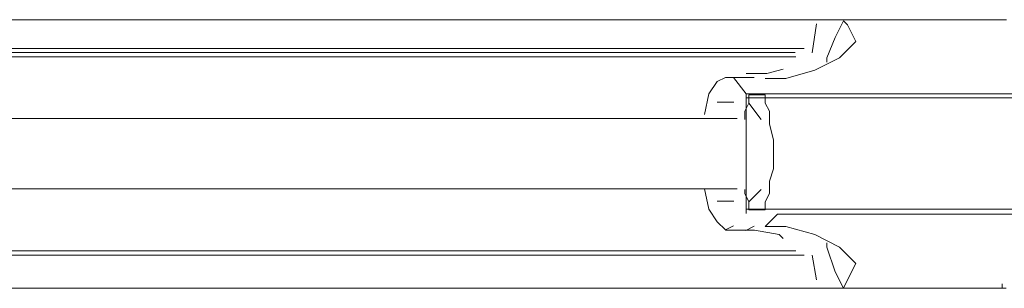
# Model space of a CAD drawing. Extents: x 44 to 177, y -263 to -14.
# Tile 12 of 256: x 115.66 to 120.18, y -242.89 to -241.66. Entities that reach past the tile are written whole.
import ezdxf

# ---------------------------------------------------------------- set-up
doc = ezdxf.new("R2010")
doc.units = 0
doc.header["$MEASUREMENT"] = 0
doc.layers.add('Livello 1', color=7, linetype='Continuous', lineweight=0)

# ---------------------------------------------------------------- blocks, each defined once
blk = doc.blocks.new('Block_0')
at = {"layer": 'Livello 1', "color": 250, "lineweight": 9, "true_color": 0x333333}
for points, knots in [([(119.3339, -241.6643), (119.3339, -241.6643), (118.8219, -241.6643), (118.8219, -241.6643), (118.8219, -241.6643), (118.0249, -241.6643), (118.0249, -241.6643), (118.0249, -241.6643), (117.2289, -241.6643), (117.2289, -241.6643), (117.2289, -241.6643), (116.4319, -241.6643), (116.4319, -241.6643), (116.4319, -241.6643), (115.6349, -241.6643), (115.6349, -241.6643), (115.6349, -241.6643), (114.8379, -241.6643), (114.8379, -241.6643), (114.8379, -241.6643), (114.0409, -241.6643), (114.0409, -241.6643), (114.0409, -241.6643), (113.2639, -241.6643), (113.2639, -241.6643), (113.2639, -241.6643), (112.7519, -241.6643), (112.7519, -241.6643)], [0, 0, 0, 0, 1, 1, 1, 2, 2, 2, 3, 3, 3, 4, 4, 4, 5, 5, 5, 6, 6, 6, 7, 7, 7, 8, 8, 8, 9, 9, 9, 9]), ([(119.4576, -241.6876), (119.4576, -241.6876), (119.4946, -241.7636), (119.4946, -241.7636), (119.4946, -241.7636), (119.4196, -241.8386), (119.4196, -241.8386), (119.4196, -241.8386), (119.3066, -241.8946), (119.3066, -241.8946), (119.3066, -241.8946), (119.1746, -241.9326), (119.1746, -241.9326)], [0, 0, 0, 0, 1, 1, 1, 2, 2, 2, 3, 3, 3, 4, 4, 4, 4]), ([(119.4386, -241.6686), (119.4386, -241.6686), (119.4006, -241.7446), (119.4006, -241.7446), (119.4006, -241.7446), (119.3626, -241.8386), (119.3626, -241.8386), (119.3626, -241.8386), (119.3626, -241.8576), (119.3626, -241.8576)], [0, 0, 0, 0, 1, 1, 1, 2, 2, 2, 3, 3, 3, 3]), ([(120.1666, -241.6637), (120.1666, -241.6637), (120.1856, -241.6637), (120.1856, -241.6637), (120.1856, -241.6637), (120.1666, -241.6637), (120.1666, -241.6637)], [0, 0, 0, 0, 1, 1, 1, 2, 2, 2, 2]), ([(112.8079, -241.7963), (112.8079, -241.7963), (113.3019, -241.7963), (113.3019, -241.7963), (113.3019, -241.7963), (114.0789, -241.7963), (114.0789, -241.7963), (114.0789, -241.7963), (114.8569, -241.7963), (114.8569, -241.7963), (114.8569, -241.7963), (115.6349, -241.7963), (115.6349, -241.7963), (115.6349, -241.7963), (116.4319, -241.7963), (116.4319, -241.7963), (116.4319, -241.7963), (117.2099, -241.7963), (117.2099, -241.7963), (117.2099, -241.7963), (118.0059, -241.7963), (118.0059, -241.7963), (118.0059, -241.7963), (118.7839, -241.7963), (118.7839, -241.7963), (118.7839, -241.7963), (119.2579, -241.7963), (119.2579, -241.7963)], [0, 0, 0, 0, 1, 1, 1, 2, 2, 2, 3, 3, 3, 4, 4, 4, 5, 5, 5, 6, 6, 6, 7, 7, 7, 8, 8, 8, 9, 9, 9, 9]), ([(119.2192, -241.8341), (119.2192, -241.8341), (119.1432, -241.8341), (119.1432, -241.8341), (119.1432, -241.8341), (118.3662, -241.8341), (118.3662, -241.8341), (118.3662, -241.8341), (117.5892, -241.8341), (117.5892, -241.8341), (117.5892, -241.8341), (116.7932, -241.8341), (116.7932, -241.8341), (116.7932, -241.8341), (115.9962, -241.8341), (115.9962, -241.8341), (115.9962, -241.8341), (115.2192, -241.8341), (115.2192, -241.8341), (115.2192, -241.8341), (114.4232, -241.8341), (114.4232, -241.8341), (114.4232, -241.8341), (113.6462, -241.8341), (113.6462, -241.8341), (113.6462, -241.8341), (112.8502, -241.8341), (112.8502, -241.8341), (112.8502, -241.8341), (112.7742, -241.8341), (112.7742, -241.8341)], [0, 0, 0, 0, 1, 1, 1, 2, 2, 2, 3, 3, 3, 4, 4, 4, 5, 5, 5, 6, 6, 6, 7, 7, 7, 8, 8, 8, 9, 9, 9, 10, 10, 10, 10]), ([(119.2162, -241.8143), (119.2162, -241.8143), (119.1402, -241.8143), (119.1402, -241.8143), (119.1402, -241.8143), (118.3642, -241.8143), (118.3642, -241.8143), (118.3642, -241.8143), (117.5872, -241.8143), (117.5872, -241.8143), (117.5872, -241.8143), (116.7922, -241.8143), (116.7922, -241.8143), (116.7922, -241.8143), (115.9972, -241.8143), (115.9972, -241.8143), (115.9972, -241.8143), (115.2012, -241.8143), (115.2012, -241.8143), (115.2012, -241.8143), (114.4252, -241.8143), (114.4252, -241.8143), (114.4252, -241.8143), (113.6302, -241.8143), (113.6302, -241.8143), (113.6302, -241.8143), (112.8532, -241.8143), (112.8532, -241.8143), (112.8532, -241.8143), (112.7772, -241.8143), (112.7772, -241.8143)], [0, 0, 0, 0, 1, 1, 1, 2, 2, 2, 3, 3, 3, 4, 4, 4, 5, 5, 5, 6, 6, 6, 7, 7, 7, 8, 8, 8, 9, 9, 9, 10, 10, 10, 10]), ([(118.9346, -241.9284), (118.9346, -241.9284), (118.8966, -241.9284), (118.8966, -241.9284), (118.8966, -241.9284), (118.8586, -241.9474), (118.8586, -241.9474), (118.8586, -241.9474), (118.8206, -242.0034), (118.8206, -242.0034), (118.8206, -242.0034), (118.8016, -242.0984), (118.8016, -242.0984)], [0, 0, 0, 0, 1, 1, 1, 2, 2, 2, 3, 3, 3, 4, 4, 4, 4]), ([(119.1626, -241.8907), (119.1626, -241.8907), (119.0866, -241.9097), (119.0866, -241.9097), (119.0866, -241.9097), (118.9916, -241.9097), (118.9916, -241.9097)], [0, 0, 0, 0, 1, 1, 1, 2, 2, 2, 2]), ([(118.9916, -242.0224), (118.9916, -242.0224), (118.9916, -242.0224), (118.9916, -242.0224), (118.9916, -242.0224), (118.9916, -242.0034), (118.9916, -242.0034)], [0, 0, 0, 0, 1, 1, 1, 2, 2, 2, 2]), ([(119.0046, -242.0456), (119.0046, -242.0456), (119.0046, -242.0456), (119.0046, -242.0456), (119.0046, -242.0456), (119.0046, -242.0266), (119.0046, -242.0266), (119.0046, -242.0266), (119.0046, -242.0086), (119.0046, -242.0086)], [0, 0, 0, 0, 1, 1, 1, 2, 2, 2, 3, 3, 3, 3]), ([(119.0236, -242.0086), (119.0236, -242.0086), (119.0426, -242.0086), (119.0426, -242.0086), (119.0426, -242.0086), (119.0616, -242.0086), (119.0616, -242.0086)], [0, 0, 0, 0, 1, 1, 1, 2, 2, 2, 2]), ([(119.0616, -242.0086), (119.0616, -242.0086), (119.0616, -242.0086), (119.0616, -242.0086), (119.0616, -242.0086), (119.0426, -242.0086), (119.0426, -242.0086), (119.0426, -242.0086), (119.0236, -242.0086), (119.0236, -242.0086)], [0, 0, 0, 0, 1, 1, 1, 2, 2, 2, 3, 3, 3, 3]), ([(119.0796, -242.0086), (119.0796, -242.0086), (119.0796, -242.0086), (119.0796, -242.0086), (119.0796, -242.0086), (119.0796, -242.0266), (119.0796, -242.0266), (119.0796, -242.0266), (119.0796, -242.0456), (119.0796, -242.0456)], [0, 0, 0, 0, 1, 1, 1, 2, 2, 2, 3, 3, 3, 3]), ([(119.0046, -242.0456), (119.0046, -242.0456), (118.9856, -242.0836), (118.9856, -242.0836), (118.9856, -242.0836), (118.9856, -242.1216), (118.9856, -242.1216)], [0, 0, 0, 0, 1, 1, 1, 2, 2, 2, 2]), ([(119.0796, -242.4986), (119.0796, -242.4986), (119.0986, -242.4606), (119.0986, -242.4606), (119.0986, -242.4606), (119.0986, -242.4036), (119.0986, -242.4036), (119.0986, -242.4036), (119.1176, -242.3476), (119.1176, -242.3476), (119.1176, -242.3476), (119.1176, -242.2716), (119.1176, -242.2716), (119.1176, -242.2716), (119.1176, -242.2156), (119.1176, -242.2156), (119.1176, -242.2156), (119.0986, -242.1406), (119.0986, -242.1406), (119.0986, -242.1406), (119.0986, -242.0836), (119.0986, -242.0836), (119.0986, -242.0836), (119.0796, -242.0456), (119.0796, -242.0456)], [0, 0, 0, 0, 1, 1, 1, 2, 2, 2, 3, 3, 3, 4, 4, 4, 5, 5, 5, 6, 6, 6, 7, 7, 7, 8, 8, 8, 8]), ([(118.9512, -242.1163), (118.9512, -242.1163), (118.5912, -242.1163), (118.5912, -242.1163), (118.5912, -242.1163), (118.1362, -242.1163), (118.1362, -242.1163), (118.1362, -242.1163), (117.7962, -242.1163), (117.7962, -242.1163), (117.7962, -242.1163), (117.5302, -242.1163), (117.5302, -242.1163), (117.5302, -242.1163), (117.2462, -242.1163), (117.2462, -242.1163), (117.2462, -242.1163), (116.1102, -242.1163), (116.1102, -242.1163), (116.1102, -242.1163), (115.3912, -242.1163), (115.3912, -242.1163), (115.3912, -242.1163), (114.7282, -242.1163), (114.7282, -242.1163), (114.7282, -242.1163), (114.4632, -242.1163), (114.4632, -242.1163), (114.4632, -242.1163), (114.0462, -242.1163), (114.0462, -242.1163), (114.0462, -242.1163), (113.5162, -242.1163), (113.5162, -242.1163), (113.5162, -242.1163), (113.0432, -242.1163), (113.0432, -242.1163)], [0, 0, 0, 0, 1, 1, 1, 2, 2, 2, 3, 3, 3, 4, 4, 4, 5, 5, 5, 6, 6, 6, 7, 7, 7, 8, 8, 8, 9, 9, 9, 10, 10, 10, 11, 11, 11, 12, 12, 12, 12]), ([(113.0432, -242.4383), (113.0432, -242.4383), (113.4402, -242.4383), (113.4402, -242.4383), (113.4402, -242.4383), (113.8952, -242.4383), (113.8952, -242.4383), (113.8952, -242.4383), (114.2362, -242.4383), (114.2362, -242.4383), (114.2362, -242.4383), (114.5202, -242.4383), (114.5202, -242.4383), (114.5202, -242.4383), (114.7852, -242.4383), (114.7852, -242.4383), (114.7852, -242.4383), (115.9212, -242.4383), (115.9212, -242.4383), (115.9212, -242.4383), (116.6402, -242.4383), (116.6402, -242.4383), (116.6402, -242.4383), (117.3032, -242.4383), (117.3032, -242.4383), (117.3032, -242.4383), (117.5872, -242.4383), (117.5872, -242.4383), (117.5872, -242.4383), (117.9852, -242.4383), (117.9852, -242.4383), (117.9852, -242.4383), (118.5152, -242.4383), (118.5152, -242.4383), (118.5152, -242.4383), (118.9512, -242.4383), (118.9512, -242.4383)], [0, 0, 0, 0, 1, 1, 1, 2, 2, 2, 3, 3, 3, 4, 4, 4, 5, 5, 5, 6, 6, 6, 7, 7, 7, 8, 8, 8, 9, 9, 9, 10, 10, 10, 11, 11, 11, 12, 12, 12, 12]), ([(118.8016, -242.4384), (118.8016, -242.4384), (118.8016, -242.4384), (118.8016, -242.4384), (118.8016, -242.4384), (118.8206, -242.5324), (118.8206, -242.5324), (118.8206, -242.5324), (118.8586, -242.5894), (118.8586, -242.5894), (118.8586, -242.5894), (118.8966, -242.6274), (118.8966, -242.6274), (118.8966, -242.6274), (118.9346, -242.6084), (118.9346, -242.6084)], [0, 0, 0, 0, 1, 1, 1, 2, 2, 2, 3, 3, 3, 4, 4, 4, 5, 5, 5, 5]), ([(118.9856, -242.4416), (118.9856, -242.4416), (118.9856, -242.4606), (118.9856, -242.4606), (118.9856, -242.4606), (119.0046, -242.4986), (119.0046, -242.4986)], [0, 0, 0, 0, 1, 1, 1, 2, 2, 2, 2]), ([(119.0046, -242.5356), (119.0046, -242.5356), (119.0046, -242.5356), (119.0046, -242.5356), (119.0046, -242.5356), (119.0046, -242.5176), (119.0046, -242.5176), (119.0046, -242.5176), (119.0046, -242.4986), (119.0046, -242.4986)], [0, 0, 0, 0, 1, 1, 1, 2, 2, 2, 3, 3, 3, 3]), ([(119.0796, -242.4986), (119.0796, -242.4986), (119.0796, -242.5176), (119.0796, -242.5176), (119.0796, -242.5176), (119.0796, -242.5356), (119.0796, -242.5356)], [0, 0, 0, 0, 1, 1, 1, 2, 2, 2, 2]), ([(118.9916, -242.5514), (118.9916, -242.5514), (118.9916, -242.5514), (118.9916, -242.5514), (118.9916, -242.5514), (118.9916, -242.5324), (118.9916, -242.5324)], [0, 0, 0, 0, 1, 1, 1, 2, 2, 2, 2]), ([(119.0616, -242.5356), (119.0616, -242.5356), (119.0426, -242.5356), (119.0426, -242.5356), (119.0426, -242.5356), (119.0236, -242.5356), (119.0236, -242.5356)], [0, 0, 0, 0, 1, 1, 1, 2, 2, 2, 2]), ([(119.0236, -242.5356), (119.0236, -242.5356), (119.0236, -242.5356), (119.0236, -242.5356), (119.0236, -242.5356), (119.0426, -242.5356), (119.0426, -242.5356), (119.0426, -242.5356), (119.0616, -242.5356), (119.0616, -242.5356)], [0, 0, 0, 0, 1, 1, 1, 2, 2, 2, 3, 3, 3, 3]), ([(119.1746, -242.6116), (119.1746, -242.6116), (119.1746, -242.6116), (119.1746, -242.6116), (119.1746, -242.6116), (119.3066, -242.6486), (119.3066, -242.6486), (119.3066, -242.6486), (119.4196, -242.7056), (119.4196, -242.7056), (119.4196, -242.7056), (119.4946, -242.7816), (119.4946, -242.7816), (119.4946, -242.7816), (119.4576, -242.8566), (119.4576, -242.8566)], [0, 0, 0, 0, 1, 1, 1, 2, 2, 2, 3, 3, 3, 4, 4, 4, 5, 5, 5, 5]), ([(118.9916, -242.6287), (118.9916, -242.6287), (119.0296, -242.6287), (119.0296, -242.6287), (119.0296, -242.6287), (119.1436, -242.6477), (119.1436, -242.6477), (119.1436, -242.6477), (119.1626, -242.6667), (119.1626, -242.6667)], [0, 0, 0, 0, 1, 1, 1, 2, 2, 2, 3, 3, 3, 3]), ([(119.3626, -242.6866), (119.3626, -242.6866), (119.3626, -242.7056), (119.3626, -242.7056), (119.3626, -242.7056), (119.4006, -242.8186), (119.4006, -242.8186), (119.4006, -242.8186), (119.4386, -242.8946), (119.4386, -242.8946)], [0, 0, 0, 0, 1, 1, 1, 2, 2, 2, 3, 3, 3, 3]), ([(119.2192, -242.7231), (119.2192, -242.7231), (119.1432, -242.7231), (119.1432, -242.7231), (119.1432, -242.7231), (118.3662, -242.7231), (118.3662, -242.7231), (118.3662, -242.7231), (117.5892, -242.7231), (117.5892, -242.7231), (117.5892, -242.7231), (116.7932, -242.7231), (116.7932, -242.7231), (116.7932, -242.7231), (115.9962, -242.7231), (115.9962, -242.7231), (115.9962, -242.7231), (115.2192, -242.7231), (115.2192, -242.7231), (115.2192, -242.7231), (114.4232, -242.7231), (114.4232, -242.7231), (114.4232, -242.7231), (113.6462, -242.7231), (113.6462, -242.7231), (113.6462, -242.7231), (112.8502, -242.7231), (112.8502, -242.7231), (112.8502, -242.7231), (112.7742, -242.7231), (112.7742, -242.7231)], [0, 0, 0, 0, 1, 1, 1, 2, 2, 2, 3, 3, 3, 4, 4, 4, 5, 5, 5, 6, 6, 6, 7, 7, 7, 8, 8, 8, 9, 9, 9, 10, 10, 10, 10]), ([(112.7772, -242.7223), (112.7772, -242.7223), (112.8532, -242.7223), (112.8532, -242.7223), (112.8532, -242.7223), (113.6302, -242.7223), (113.6302, -242.7223), (113.6302, -242.7223), (114.4252, -242.7223), (114.4252, -242.7223), (114.4252, -242.7223), (115.2012, -242.7223), (115.2012, -242.7223), (115.2012, -242.7223), (115.9972, -242.7223), (115.9972, -242.7223), (115.9972, -242.7223), (116.7922, -242.7223), (116.7922, -242.7223), (116.7922, -242.7223), (117.5872, -242.7223), (117.5872, -242.7223), (117.5872, -242.7223), (118.3642, -242.7223), (118.3642, -242.7223), (118.3642, -242.7223), (119.1402, -242.7223), (119.1402, -242.7223), (119.1402, -242.7223), (119.2162, -242.7223), (119.2162, -242.7223)], [0, 0, 0, 0, 1, 1, 1, 2, 2, 2, 3, 3, 3, 4, 4, 4, 5, 5, 5, 6, 6, 6, 7, 7, 7, 8, 8, 8, 9, 9, 9, 10, 10, 10, 10]), ([(112.8079, -242.7423), (112.8079, -242.7423), (113.3019, -242.7423), (113.3019, -242.7423), (113.3019, -242.7423), (114.0789, -242.7423), (114.0789, -242.7423), (114.0789, -242.7423), (114.8569, -242.7423), (114.8569, -242.7423), (114.8569, -242.7423), (115.6349, -242.7423), (115.6349, -242.7423), (115.6349, -242.7423), (116.4319, -242.7423), (116.4319, -242.7423), (116.4319, -242.7423), (117.2099, -242.7423), (117.2099, -242.7423), (117.2099, -242.7423), (118.0059, -242.7423), (118.0059, -242.7423), (118.0059, -242.7423), (118.7839, -242.7423), (118.7839, -242.7423), (118.7839, -242.7423), (119.2579, -242.7423), (119.2579, -242.7423)], [0, 0, 0, 0, 1, 1, 1, 2, 2, 2, 3, 3, 3, 4, 4, 4, 5, 5, 5, 6, 6, 6, 7, 7, 7, 8, 8, 8, 9, 9, 9, 9]), ([(120.1666, -242.8747), (120.1666, -242.8747), (120.1666, -242.8747), (120.1666, -242.8747), (120.1666, -242.8747), (120.1666, -242.8937), (120.1666, -242.8937)], [0, 0, 0, 0, 1, 1, 1, 2, 2, 2, 2]), ([(119.3339, -242.8943), (119.3339, -242.8943), (118.8219, -242.8943), (118.8219, -242.8943), (118.8219, -242.8943), (118.0249, -242.8943), (118.0249, -242.8943), (118.0249, -242.8943), (117.2289, -242.8943), (117.2289, -242.8943), (117.2289, -242.8943), (116.4319, -242.8943), (116.4319, -242.8943), (116.4319, -242.8943), (115.6349, -242.8943), (115.6349, -242.8943), (115.6349, -242.8943), (114.8379, -242.8943), (114.8379, -242.8943), (114.8379, -242.8943), (114.0409, -242.8943), (114.0409, -242.8943), (114.0409, -242.8943), (113.2449, -242.8943), (113.2449, -242.8943), (113.2449, -242.8943), (112.7519, -242.8943), (112.7519, -242.8943)], [0, 0, 0, 0, 1, 1, 1, 2, 2, 2, 3, 3, 3, 4, 4, 4, 5, 5, 5, 6, 6, 6, 7, 7, 7, 8, 8, 8, 9, 9, 9, 9]), ([(112.785, -242.8939), (112.785, -242.8939), (113.297, -242.8939), (113.297, -242.8939), (113.297, -242.8939), (114.073, -242.8939), (114.073, -242.8939), (114.073, -242.8939), (114.869, -242.8939), (114.869, -242.8939), (114.869, -242.8939), (115.664, -242.8939), (115.664, -242.8939), (115.664, -242.8939), (116.459, -242.8939), (116.459, -242.8939), (116.459, -242.8939), (117.255, -242.8939), (117.255, -242.8939), (117.255, -242.8939), (118.05, -242.8939), (118.05, -242.8939), (118.05, -242.8939), (118.846, -242.8939), (118.846, -242.8939), (118.846, -242.8939), (119.357, -242.8939), (119.357, -242.8939)], [0, 0, 0, 0, 1, 1, 1, 2, 2, 2, 3, 3, 3, 4, 4, 4, 5, 5, 5, 6, 6, 6, 7, 7, 7, 8, 8, 8, 9, 9, 9, 9])]:
    blk.add_open_spline(points, degree=3, knots=knots, dxfattribs=at)
for points in [[(120.1666, -241.6637), (120.1666, -241.6637), (119.2946, -241.6637), (119.2946, -241.6637)], [(120.1862, -241.6641), (120.1862, -241.6641), (119.2952, -241.6641), (119.2952, -241.6641)], [(119.2952, -241.8151), (119.2952, -241.8151), (119.3142, -241.6831), (119.3142, -241.6831)], [(119.4576, -241.6876), (119.4576, -241.6876), (119.4386, -241.6686), (119.4386, -241.6686)], [(118.9916, -241.9287), (118.9916, -241.9287), (118.8966, -241.9287), (118.8966, -241.9287)], [(118.9916, -242.0034), (118.9916, -242.0034), (118.9346, -241.9284), (118.9346, -241.9284)], [(119.0292, -241.9291), (119.0292, -241.9291), (118.9912, -241.9291), (118.9912, -241.9291)], [(119.0796, -241.9326), (119.0796, -241.9326), (119.1746, -241.9326), (119.1746, -241.9326)], [(118.9916, -242.0034), (118.9916, -242.0034), (120.8876, -242.0034), (120.8876, -242.0034)], [(118.9916, -242.5324), (118.9916, -242.5324), (118.9916, -242.0224), (118.9916, -242.0224)], [(120.8876, -242.0224), (120.8876, -242.0224), (118.9916, -242.0224), (118.9916, -242.0224)], [(119.0046, -242.0086), (119.0046, -242.0086), (119.0796, -242.0086), (119.0796, -242.0086)], [(119.0236, -242.0086), (119.0236, -242.0086), (119.0046, -242.0086), (119.0046, -242.0086)], [(119.0796, -242.0086), (119.0796, -242.0086), (119.0616, -242.0086), (119.0616, -242.0086)], [(118.9352, -242.0421), (118.9352, -242.0421), (118.8592, -242.0421), (118.8592, -242.0421)], [(119.0616, -242.1216), (119.0616, -242.1216), (119.0046, -242.0456), (119.0046, -242.0456)], [(119.0046, -242.4986), (119.0046, -242.4986), (119.0616, -242.4416), (119.0616, -242.4416)], [(118.8592, -242.4961), (118.8592, -242.4961), (118.9352, -242.4961), (118.9352, -242.4961)], [(118.9916, -242.5324), (118.9916, -242.5324), (120.8876, -242.5324), (120.8876, -242.5324)], [(119.0796, -242.5356), (119.0796, -242.5356), (119.0046, -242.5356), (119.0046, -242.5356)], [(119.0046, -242.5356), (119.0046, -242.5356), (119.0236, -242.5356), (119.0236, -242.5356)], [(119.0616, -242.5356), (119.0616, -242.5356), (119.0796, -242.5356), (119.0796, -242.5356)], [(119.0796, -242.6116), (119.0796, -242.6116), (119.1366, -242.5546), (119.1366, -242.5546)], [(121.0226, -242.5546), (121.0226, -242.5546), (119.1366, -242.5546), (119.1366, -242.5546)], [(118.9912, -242.6291), (118.9912, -242.6291), (119.0292, -242.6101), (119.0292, -242.6101)], [(119.0796, -242.6116), (119.0796, -242.6116), (119.1746, -242.6116), (119.1746, -242.6116)], [(118.8966, -242.6287), (118.8966, -242.6287), (118.9916, -242.6287), (118.9916, -242.6287)], [(119.3142, -242.8561), (119.3142, -242.8561), (119.2952, -242.7421), (119.2952, -242.7421)], [(119.4386, -242.8946), (119.4386, -242.8946), (119.4576, -242.8566), (119.4576, -242.8566)], [(119.2946, -242.8937), (119.2946, -242.8937), (120.1856, -242.8937), (120.1856, -242.8937)], [(119.2952, -242.8941), (119.2952, -242.8941), (120.1672, -242.8941), (120.1672, -242.8941)]]:
    blk.add_open_spline(points, degree=3, dxfattribs=at)

msp = doc.modelspace()

# ---------------------------------------------------------------- block references
at = {"layer": 'Livello 1'}
msp.add_blockref('Block_0', (0, 0), dxfattribs=at)

doc.saveas('drawing.dxf')
